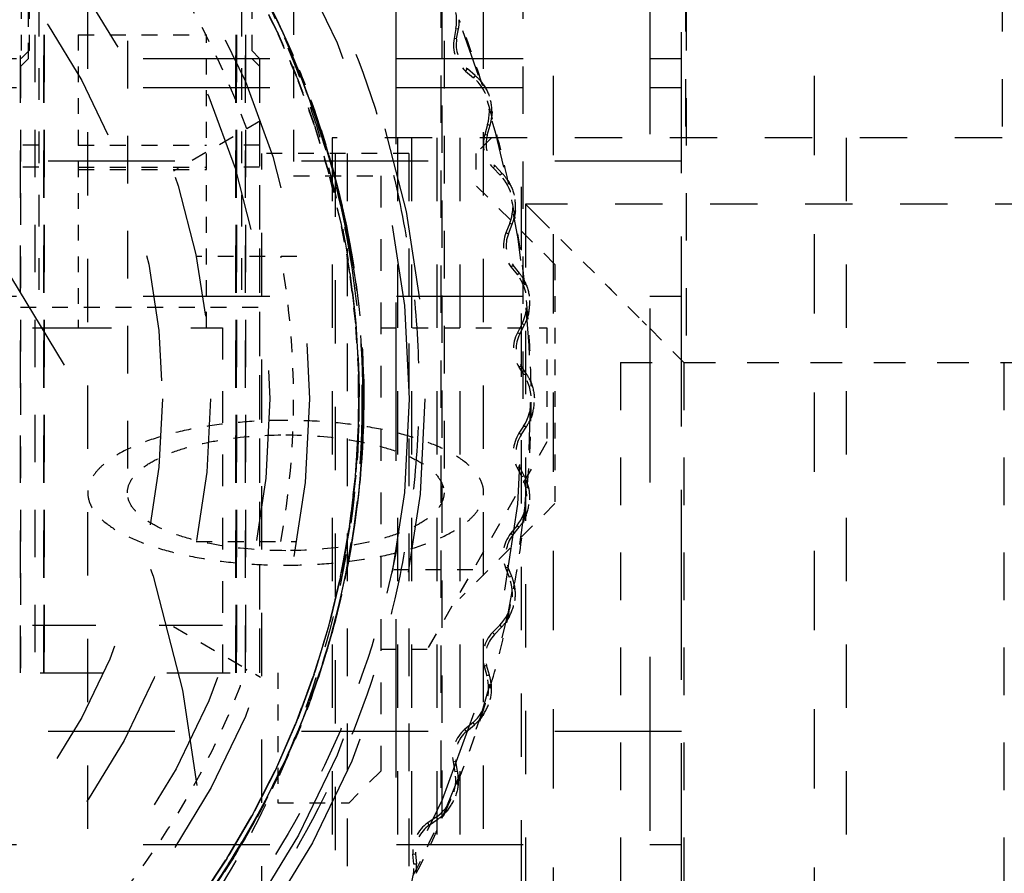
# Model space of a CAD drawing. Header units: millimetres. Extents: x 14186 to 17588, y 1400 to 3805.
# Tile 39 of 256: x 16249.16 to 16255.38, y 2690.53 to 2695.93. Entities that reach past the tile are written whole.
import ezdxf

# ---------------------------------------------------------------- set-up
doc = ezdxf.new("R2010")
doc.units = ezdxf.units.MM
doc.linetypes.add('HIDDEN', pattern=[0.2, 0.1, -0.1])
doc.layers.add('DEFAULT_2', color=8, linetype='HIDDEN')
doc.layers.add('NONE_166', color=7, linetype='Continuous')
doc.layers.add('dim', color=82, linetype='Continuous', lineweight=9)
doc.styles.get("Standard").update_dxf_attribs({"font": 'arial.ttf'})
doc.dimstyles.new('ISO-25', dxfattribs={"dimtxt": 2.5, "dimasz": 2.5, "dimexe": 1.25, "dimexo": 0.625, "dimtad": 1, "dimtxsty": 'Standard', "dimcen": 2.5, "dimadec": 0, "dimazin": 0, "dimtfac": 1, "dimtmove": 0, "dimatfit": 3, "dimfxl": 1, "dimarcsym": 0})

# ---------------------------------------------------------------- blocks, each defined once
blk = doc.blocks.new('*D28')
at = {"layer": 'Defpoints', "color": 0, "transparency": 16777216}
for p in [(17217.9946, 2998.669), (16133.6809, 2441.6908)]:
    blk.add_point(p, dxfattribs=at)
at = {"layer": 'dim', "color": 0, "linetype": 'Continuous', "lineweight": -2, "transparency": 16777216}
for p, q in [((17380.1399, 3081.958), (17239.3428, 3009.635)), ((16133.6809, 2441.6908), (17217.9946, 2998.669)), ((16112.3326, 2430.7248), (16090.9843, 2419.7589))]:
    blk.add_line(p, q, dxfattribs=at)
at = {"layer": 'dim', "color": 0, "transparency": 16777216}
for points in [[(17237.5152, 3013.193), (17241.1705, 3006.0769), (17217.9946, 2998.669)], [(16110.5049, 2434.2829), (16114.1603, 2427.1668), (16133.6809, 2441.6908)]]:
    blk.add_solid(points, dxfattribs=at)
at = {"layer": 'dim', "color": 0, "transparency": 16777216, "insert": (17310.2934, 3070.985), "char_height": 30, "attachment_point": 5, "rotation": 27.18816}
blk.add_mtext('∅1219', dxfattribs=at)

msp = doc.modelspace()

# ---------------------------------------------------------------- linework, layer by layer
for centre, radius in [((16675.8377, 2720.1799), 609.5), ((16675.8377, 2720.1799), 550), ((16400.8377, 2720.1799), 275)]:
    msp.add_circle(centre, radius)
at = {"layer": 'DEFAULT_2', "color": 8, "linetype": 'HIDDEN', "ltscale": 10}
msp.add_line((16251.5358, 2685.139), (16251.5358, 2719.3779), dxfattribs=at)
at = {"layer": 'DEFAULT_2', "color": 8, "linetype": 'HIDDEN', "ltscale": 11}
msp.add_line((16253.1397, 2684.2019), (16253.1397, 2719.3779), dxfattribs=at)
at = {"layer": 'DEFAULT_2', "color": 8, "linetype": 'HIDDEN', "ltscale": 3}
for p, q in [((16253.3627, 2699.7499), (16253.3627, 2695.1799)), ((16255.3627, 2699.7499), (16255.3627, 2695.1799)), ((16252.3377, 2693.5299), (16252.3377, 2698.9299)), ((16253.3677, 2698.4299), (16253.3677, 2693.7599)), ((16249.1627, 2691.7999), (16249.1627, 2697.6299)), ((16249.2527, 2697.6299), (16249.2527, 2691.7999)), ((16249.2535, 2697.6299), (16249.2535, 2691.7999)), ((16249.3097, 2697.6299), (16249.3097, 2691.7999)), ((16249.3097, 2691.7999), (16249.3097, 2697.6299)), ((16249.3127, 2697.6299), (16249.3127, 2691.7999)), ((16249.3128, 2691.7999), (16249.3128, 2697.6299)), ((16250.5234, 2691.7999), (16250.5234, 2697.6299)), ((16250.5235, 2697.6299), (16250.5235, 2691.7999)), ((16250.5265, 2691.7999), (16250.5265, 2697.6299)), ((16250.5265, 2697.6299), (16250.5265, 2691.7999)), ((16250.5827, 2697.6299), (16250.5827, 2691.7999)), ((16250.5835, 2691.7999), (16250.5835, 2697.6299)), ((16251.8177, 2696.1737), (16251.8177, 2690.886)), ((16251.8254, 2690.8842), (16251.8254, 2696.1756)), ((16255.3627, 2695.1799), (16251.1315, 2695.1799)), ((16251.2265, 2695.0799), (16251.2265, 2688.2799)), ((16251.6156, 2695.0799), (16251.6156, 2688.2799)), ((16256.8177, 2694.7599), (16252.3527, 2694.7599)), ((16252.9527, 2693.7599), (16252.9527, 2687.7799)), ((16253.3527, 2693.7599), (16253.3527, 2687.7799)), ((16255.3727, 2693.7599), (16255.3727, 2688.0699))]:
    msp.add_line(p, q, dxfattribs=at)
at = {"layer": 'DEFAULT_2', "color": 8, "linetype": 'HIDDEN', "ltscale": 2}
for p, q in [((16250.8877, 2698.0299), (16250.8877, 2694.9399)), ((16249.2777, 2696.8199), (16249.2777, 2694.1099)), ((16250.5577, 2696.8199), (16250.5577, 2694.1099)), ((16250.6727, 2695.6807), (16250.6727, 2691.7999)), ((16249.1635, 2695.6299), (16249.1635, 2691.7999)), ((16250.6735, 2691.7999), (16250.6735, 2695.6299)), ((16251.4377, 2694.9399), (16251.4377, 2691.1799)), ((16250.4377, 2693.9799), (16250.4377, 2691.7999)), ((16252.9527, 2693.7599), (16255.8177, 2693.7599))]:
    msp.add_line(p, q, dxfattribs=at)
at = {"layer": 'DEFAULT_2', "color": 8, "linetype": 'HIDDEN'}
for p, q in [((16249.1677, 2697.6299), (16249.1677, 2695.6799)), ((16249.2135, 2695.6799), (16249.2135, 2697.6299)), ((16249.2177, 2697.6299), (16249.2177, 2695.7299)), ((16250.6235, 2697.6299), (16250.6235, 2695.6799)), ((16249.5277, 2695.8299), (16249.5277, 2693.9799)), ((16250.3377, 2693.9799), (16250.3377, 2695.8299)), ((16253.3527, 2693.7599), (16252.3527, 2694.7599)), ((16252.5377, 2694.3799), (16252.5377, 2692.8699)), ((16249.1627, 2694.1099), (16250.6735, 2694.1099)), ((16252.4877, 2693.2599), (16251.7314, 2691.9499))]:
    msp.add_line(p, q, dxfattribs=at)
at = {"layer": 'DEFAULT_2', "color": 8, "linetype": 'HIDDEN', "ltscale": 5}
for p, q in [((16252.5277, 2697.5699), (16252.5277, 2688.0699)), ((16254.1777, 2688.0699), (16254.1777, 2697.5699)), ((16241.2377, 2693.9799), (16250.4377, 2693.9799))]:
    msp.add_line(p, q, dxfattribs=at)
at = {"layer": 'DEFAULT_2', "color": 8, "linetype": 'HIDDEN', "ltscale": 4}
for p, q in [((16249.5877, 2689.2145), (16249.5877, 2696.6605)), ((16252.0877, 2689.2145), (16252.0877, 2696.6605)), ((16253.3377, 2687.7568), (16253.3377, 2695.4971)), ((16251.1315, 2695.1799), (16251.1315, 2687.7799)), ((16251.1527, 2688.2799), (16251.1527, 2695.1799)), ((16251.5428, 2695.1799), (16251.5428, 2688.2799)), ((16251.6315, 2695.1799), (16251.6315, 2688.2799)), ((16251.7923, 2695.1799), (16251.7923, 2688.2799)), ((16251.9377, 2695.1799), (16251.9377, 2688.2799)), ((16252.3277, 2688.0699), (16252.3277, 2695.1799)), ((16254.3777, 2695.1799), (16254.3777, 2688.0699)), ((16250.6877, 2687.7799), (16250.6877, 2695.0799)), ((16252.3527, 2694.7599), (16252.3527, 2686.7799)), ((16250.4377, 2692.0999), (16242.8877, 2692.0999)), ((16242.8877, 2691.7999), (16250.7877, 2691.7999))]:
    msp.add_line(p, q, dxfattribs=at)
at = {"layer": 'DEFAULT_2', "color": 8, "linetype": 'HIDDEN', "ltscale": 0.2}
for p, q in [((16250.6379, 2696.1386), (16250.7821, 2695.8532)), ((16250.7834, 2695.8506), (16250.6381, 2696.1383)), ((16250.7821, 2695.8532), (16250.9096, 2695.5595)), ((16250.9103, 2695.5577), (16250.7831, 2695.8511)), ((16251.0202, 2695.2576), (16250.9095, 2695.5598)), ((16251.0203, 2695.2572), (16250.9096, 2695.5595)), ((16251.1125, 2694.9511), (16251.0196, 2695.2593)), ((16251.1126, 2694.9508), (16251.0197, 2695.259)), ((16251.1869, 2694.6397), (16251.1121, 2694.9528)), ((16251.1871, 2694.6388), (16251.1126, 2694.9508)), ((16251.1865, 2694.6415), (16251.2428, 2694.3256)), ((16251.2431, 2694.3235), (16251.1869, 2694.6397)), ((16251.2802, 2694.006), (16251.2427, 2694.3259)), ((16251.2803, 2694.0051), (16251.243, 2694.324)), ((16251.2987, 2693.6858), (16251.2801, 2694.0075)), ((16251.2791, 2693.0442), (16251.2983, 2693.3663)), ((16251.241, 2692.7241), (16251.2791, 2693.0439)), ((16251.2411, 2692.7249), (16251.2792, 2693.0455)), ((16251.1844, 2692.4075), (16251.2411, 2692.7247)), ((16251.1845, 2692.4083), (16251.2413, 2692.7261)), ((16251.1094, 2692.0955), (16251.1848, 2692.4094)), ((16251.0156, 2691.7875), (16251.1096, 2692.0965)), ((16251.4377, 2691.9499), (16251.7314, 2691.9499)), ((16250.904, 2691.4858), (16251.016, 2691.7886)), ((16250.7746, 2691.1907), (16250.9044, 2691.4868)), ((16251.4377, 2691.1799), (16251.2377, 2690.9799)), ((16250.4662, 2690.6278), (16250.6291, 2690.9056)), ((16250.288, 2690.361), (16250.4666, 2690.6284))]:
    msp.add_line(p, q, dxfattribs=at)
at = {"layer": 'DEFAULT_2', "color": 8, "linetype": 'HIDDEN', "ltscale": 0.05}
for p, q in [((16251.9125, 2695.8705), (16251.9007, 2695.8065)), ((16251.9173, 2695.8035), (16251.929, 2695.8675)), ((16249.2177, 2695.7299), (16249.1677, 2695.6799)), ((16250.6727, 2695.6807), (16250.6235, 2695.7299)), ((16249.1635, 2695.6299), (16249.2135, 2695.6799)), ((16250.6235, 2695.6799), (16250.6735, 2695.6299)), ((16251.9739, 2695.6013), (16252.0234, 2695.5591)), ((16252.0344, 2695.572), (16251.9848, 2695.6141)), ((16252.1126, 2695.2638), (16252.0947, 2695.2013)), ((16252.1109, 2695.1966), (16252.1288, 2695.2592)), ((16252.1474, 2694.9899), (16252.1926, 2694.9431)), ((16252.2047, 2694.9548), (16252.1595, 2695.0016)), ((16252.2524, 2694.6404), (16252.2284, 2694.5799)), ((16252.244, 2694.5737), (16252.268, 2694.6342)), ((16252.2601, 2694.3644), (16252.3005, 2694.3134)), ((16252.3137, 2694.3238), (16252.2733, 2694.3749)), ((16252.3303, 2694.0063), (16252.3005, 2693.9485)), ((16252.3155, 2693.9408), (16252.3453, 2693.9986)), ((16252.3603, 2693.6853), (16252.3251, 2693.74)), ((16252.3248, 2693.3041), (16252.3599, 2693.3585)), ((16252.2995, 2693.0954), (16252.3291, 2693.0375)), ((16252.3441, 2693.0452), (16252.3145, 2693.1031)), ((16252.2984, 2692.7304), (16252.258, 2692.6796)), ((16252.2712, 2692.6691), (16252.3116, 2692.7199)), ((16252.2258, 2692.4642), (16252.2496, 2692.4036)), ((16252.2654, 2692.4096), (16252.2415, 2692.4703)), ((16252.1891, 2692.1011), (16252.1438, 2692.0544)), ((16252.1558, 2692.0427), (16252.2012, 2692.0894)), ((16252.0906, 2691.8431), (16252.1084, 2691.7806)), ((16252.1246, 2691.7852), (16252.1068, 2691.8477)), ((16252.0184, 2691.4854), (16251.9688, 2691.4434)), ((16251.9796, 2691.4305), (16252.0293, 2691.4726)), ((16251.9233, 2691.1773), (16251.9117, 2691.2414)), ((16251.8951, 2691.2384), (16251.9067, 2691.1743)), ((16251.7883, 2690.8895), (16251.7347, 2690.8525)), ((16251.7443, 2690.8386), (16251.7979, 2690.8756)), ((16251.6466, 2690.5908), (16251.6414, 2690.6556)), ((16251.6582, 2690.6568), (16251.6634, 2690.5922))]:
    msp.add_line(p, q, dxfattribs=at)
at = {"layer": 'DEFAULT_2', "color": 8, "linetype": 'HIDDEN', "ltscale": 0.01}
for p, q in [((16251.9125, 2695.8705), (16251.929, 2695.8675)), ((16251.9173, 2695.8035), (16251.9007, 2695.8065)), ((16251.9739, 2695.6013), (16251.9848, 2695.6141)), ((16252.0344, 2695.572), (16252.0234, 2695.5591)), ((16252.1126, 2695.2638), (16252.1288, 2695.2592)), ((16252.1109, 2695.1966), (16252.0947, 2695.2013)), ((16252.1474, 2694.9899), (16252.1595, 2695.0016)), ((16252.2047, 2694.9548), (16252.1926, 2694.9431)), ((16252.2524, 2694.6404), (16252.268, 2694.6342)), ((16252.244, 2694.5737), (16252.2284, 2694.5799)), ((16252.2601, 2694.3644), (16252.2733, 2694.3749)), ((16252.3137, 2694.3238), (16252.3005, 2694.3134)), ((16252.3303, 2694.0063), (16252.3453, 2693.9986)), ((16252.3155, 2693.9408), (16252.3005, 2693.9485)), ((16252.311, 2693.7309), (16252.3251, 2693.74)), ((16252.3603, 2693.6853), (16252.3403, 2693.6853)), ((16252.3399, 2693.3585), (16252.3599, 2693.3585)), ((16252.3248, 2693.3041), (16252.3104, 2693.313)), ((16252.2995, 2693.0954), (16252.3145, 2693.1031)), ((16252.3441, 2693.0452), (16252.3291, 2693.0375)), ((16252.2712, 2692.6691), (16252.258, 2692.6796)), ((16252.2984, 2692.7304), (16252.3116, 2692.7199)), ((16252.2258, 2692.4642), (16252.2415, 2692.4703)), ((16252.2654, 2692.4096), (16252.2496, 2692.4036)), ((16252.1558, 2692.0427), (16252.1438, 2692.0544)), ((16252.1891, 2692.1011), (16252.2012, 2692.0894)), ((16252.0906, 2691.8431), (16252.1068, 2691.8477)), ((16252.1246, 2691.7852), (16252.1084, 2691.7806)), ((16251.9796, 2691.4305), (16251.9688, 2691.4434)), ((16252.0184, 2691.4854), (16252.0293, 2691.4726)), ((16251.8951, 2691.2384), (16251.9117, 2691.2414)), ((16251.9233, 2691.1773), (16251.9067, 2691.1743)), ((16251.7883, 2690.8895), (16251.7979, 2690.8756)), ((16251.7443, 2690.8386), (16251.7347, 2690.8525)), ((16251.6414, 2690.6556), (16251.6582, 2690.6568)), ((16251.6634, 2690.5922), (16251.6466, 2690.5908))]:
    msp.add_line(p, q, dxfattribs=at)
at = {"layer": 'DEFAULT_2', "color": 8, "linetype": 'HIDDEN', "ltscale": 0.6}
for p, q in [((16249.5277, 2695.8299), (16250.3377, 2695.8299)), ((16249.5277, 2695.1336), (16250.3377, 2695.1336)), ((16249.5277, 2694.9938), (16250.3377, 2694.9938)), ((16249.5277, 2694.9799), (16250.3377, 2694.9799)), ((16252.5377, 2692.8699), (16251.9377, 2692.2699)), ((16250.7877, 2691.7999), (16250.7877, 2690.9799))]:
    msp.add_line(p, q, dxfattribs=at)
at = {"layer": 'DEFAULT_2', "color": 8, "linetype": 'HIDDEN', "ltscale": 8}
for p, q in [((16232.3377, 2695.4971), (16253.3377, 2695.4971)), ((16253.3377, 2695.0317), (16232.3377, 2695.0317)), ((16253.3377, 2691.4298), (16232.3377, 2691.4298)), ((16232.3377, 2690.7164), (16253.3377, 2690.7164))]:
    msp.add_line(p, q, dxfattribs=at)
at = {"layer": 'DEFAULT_2', "color": 8, "linetype": 'HIDDEN', "ltscale": 0.5}
for p, q in [((16250.6791, 2695.2858), (16250.1282, 2694.9678)), ((16252.5377, 2694.3799), (16252.0377, 2694.8799)), ((16250.9085, 2694.4299), (16250.2723, 2694.4299)), ((16252.4877, 2693.9799), (16252.4877, 2693.2599)), ((16250.2723, 2692.6299), (16250.9085, 2692.6299)), ((16250.1282, 2692.092), (16250.6791, 2691.7739))]:
    msp.add_line(p, q, dxfattribs=at)
at = {"layer": 'DEFAULT_2', "color": 8, "linetype": 'HIDDEN', "ltscale": 0.1}
for p, q in [((16252.1377, 2695.1799), (16252.0377, 2695.0799)), ((16252.0377, 2695.0799), (16252.0377, 2694.8799))]:
    msp.add_line(p, q, dxfattribs=at)
at = {"layer": 'DEFAULT_2', "color": 8, "linetype": 'HIDDEN', "ltscale": 0.08}
for p, q in [((16249.2777, 2695.1336), (16249.1635, 2695.1336)), ((16250.6735, 2695.1336), (16250.5577, 2695.1336)), ((16249.2777, 2694.9938), (16249.1627, 2694.9938)), ((16250.6727, 2694.9938), (16250.5577, 2694.9938))]:
    msp.add_line(p, q, dxfattribs=at)
at = {"layer": 'DEFAULT_2', "color": 8, "linetype": 'HIDDEN', "ltscale": 0.7}
for p, q in [((16251.6156, 2695.0799), (16250.6877, 2695.0799)), ((16251.4377, 2693.9799), (16252.4877, 2693.9799))]:
    msp.add_line(p, q, dxfattribs=at)
at = {"layer": 'DEFAULT_2', "color": 8, "linetype": 'HIDDEN', "ltscale": 0.4}
for p, q in [((16250.8877, 2694.9399), (16251.4377, 2694.9399)), ((16252.0201, 2692.4499), (16251.4377, 2692.4499))]:
    msp.add_line(p, q, dxfattribs=at)
at = {"layer": 'DEFAULT_2', "color": 8, "linetype": 'HIDDEN', "ltscale": 0.04}
for p, q in [((16252.7743, 2694.3383), (16252.7313, 2694.3813)), ((16252.8944, 2694.2182), (16252.856, 2694.2566)), ((16252.311, 2693.7309), (16252.3403, 2693.6853)), ((16252.3399, 2693.3585), (16252.3104, 2693.313))]:
    msp.add_line(p, q, dxfattribs=at)
at = {"layer": 'DEFAULT_2', "color": 8, "linetype": 'HIDDEN', "ltscale": 0.03}
msp.add_line((16253.1164, 2693.9962), (16253.0897, 2694.0229), dxfattribs=at)
at = {"layer": 'DEFAULT_2', "color": 8, "linetype": 'HIDDEN', "ltscale": 0.007}
msp.add_line((16253.3334, 2693.7792), (16253.3263, 2693.7863), dxfattribs=at)
at = {"layer": 'DEFAULT_2', "color": 8, "linetype": 'HIDDEN', "ltscale": 0.001}
msp.add_line((16253.3527, 2693.7599), (16253.3522, 2693.7604), dxfattribs=at)
msp.add_line((16253.3527, 2693.7599), (16253.3522, 2693.7604), dxfattribs=at)
at = {"layer": 'DEFAULT_2', "color": 8, "linetype": 'HIDDEN', "ltscale": 0.3}
msp.add_line((16250.7877, 2690.9799), (16251.2377, 2690.9799), dxfattribs=at)
at = {"layer": 'DEFAULT_2', "color": 8, "linetype": 'HIDDEN', "ltscale": 0.006}
msp.add_line((16251.8177, 2690.886), (16251.8254, 2690.8842), dxfattribs=at)
at = {"layer": 'DEFAULT_2', "color": 8, "linetype": 'HIDDEN', "ltscale": 0.7}
for points in [[(16250.3003, 2696.6812), (16250.4771, 2696.4149), (16250.6379, 2696.1386), (16250.7821, 2695.8532)], [(16251.1128, 2694.9502), (16251.0205, 2695.2567), (16250.9105, 2695.5572), (16250.783, 2695.8514)], [(16251.279, 2693.0433), (16251.2982, 2693.364), (16251.2987, 2693.685), (16251.2803, 2694.0057)], [(16250.9037, 2691.4853), (16251.0154, 2691.7869), (16251.1091, 2692.0948), (16251.1845, 2692.4081)]]:
    msp.add_lwpolyline(points, dxfattribs=at)
at = {"layer": 'DEFAULT_2', "color": 8, "linetype": 'HIDDEN', "ltscale": 0.9}
msp.add_lwpolyline([(16250.6399, 2696.1351), (16250.7836, 2695.8503), (16250.9105, 2695.5576), (16251.0202, 2695.2579), (16251.1123, 2694.9522)], dxfattribs=at)
at = {"layer": 'DEFAULT_2', "color": 8, "linetype": 'HIDDEN', "ltscale": 0.1}
for points in [[(16252.4997, 2694.6129), (16252.4511, 2694.6613), (16252.4021, 2694.7103), (16252.3527, 2694.7599)], [(16252.4997, 2694.6129), (16252.4513, 2694.6615), (16252.4023, 2694.7105), (16252.3527, 2694.7599)]]:
    msp.add_lwpolyline(points, dxfattribs=at)
at = {"layer": 'DEFAULT_2', "color": 8, "linetype": 'HIDDEN', "ltscale": 3}
for points in [[(16251.2426, 2694.3268), (16251.28, 2694.0091), (16251.2987, 2693.6895), (16251.2985, 2693.369), (16251.2795, 2693.0485), (16251.2418, 2692.7294), (16251.1855, 2692.4128), (16251.1106, 2692.0998), (16251.0172, 2691.7917), (16250.9056, 2691.4897), (16250.7766, 2691.1948), (16250.6305, 2690.908), (16250.4679, 2690.6305), (16250.2896, 2690.3632), (16250.096, 2690.1072), (16249.8879, 2689.8634), (16249.6661, 2689.6326), (16249.4315, 2689.4155)], [(16248.6633, 2688.8541), (16248.9309, 2689.0269), (16249.1886, 2689.2153), (16249.4354, 2689.4188), (16249.6703, 2689.6367), (16249.8923, 2689.8683), (16250.1005, 2690.1128), (16250.2941, 2690.3696), (16250.4724, 2690.6376), (16250.6348, 2690.9159), (16250.7807, 2691.2035), (16250.9094, 2691.4992), (16251.0206, 2691.8021), (16251.1136, 2692.1111), (16251.188, 2692.425), (16251.2438, 2692.7428), (16251.2808, 2693.0632), (16251.2989, 2693.385), (16251.2981, 2693.7071), (16251.2968, 2693.7434)]]:
    msp.add_lwpolyline(points, dxfattribs=at)
at = {"layer": 'DEFAULT_2', "color": 8, "linetype": 'HIDDEN', "ltscale": 0.06}
msp.add_lwpolyline([(16253.0615, 2694.0512), (16253.0315, 2694.0811), (16252.9998, 2694.1128)], dxfattribs=at)
at = {"layer": 'DEFAULT_2', "color": 8, "linetype": 'HIDDEN', "ltscale": 0.5}
for points in [[(16251.2791, 2693.0439), (16251.2983, 2693.3646), (16251.2986, 2693.6873)], [(16251.2791, 2693.0439), (16251.2983, 2693.3646), (16251.2987, 2693.6856)], [(16250.9039, 2691.4858), (16251.0156, 2691.7875), (16251.1093, 2692.0953)]]:
    msp.add_lwpolyline(points, dxfattribs=at)
at = {"layer": 'DEFAULT_2', "color": 8, "linetype": 'HIDDEN'}
msp.add_lwpolyline([(16249.8862, 2689.8616), (16250.0942, 2690.1049), (16250.2877, 2690.3605), (16250.4659, 2690.6273), (16250.6284, 2690.9044), (16250.7752, 2691.1921)], dxfattribs=at)
at = {"layer": 'DEFAULT_2', "color": 8, "linetype": 'HIDDEN', "ltscale": 11}
for radius in [5.8792, 5.7793]:
    msp.add_circle((16245.8377, 2693.5299), radius, dxfattribs=at)
at = {"layer": 'DEFAULT_2', "color": 8, "linetype": 'HIDDEN', "ltscale": 10}
msp.add_circle((16245.8377, 2693.5299), 5.15, dxfattribs=at)
at = {"layer": 'DEFAULT_2', "color": 8, "linetype": 'HIDDEN', "ltscale": 9}
for radius in [4.9, 4.525]:
    msp.add_circle((16245.8377, 2693.5299), radius, dxfattribs=at)
at = {"layer": 'DEFAULT_2', "color": 8, "linetype": 'HIDDEN', "ltscale": 8}
msp.add_circle((16245.8377, 2693.5299), 4.221, dxfattribs=at)
at = {"layer": 'DEFAULT_2', "color": 8, "linetype": 'HIDDEN', "ltscale": 14}
msp.add_circle((16242.8377, 2690.1799), 7.5, dxfattribs=at)
at = {"layer": 'DEFAULT_2', "color": 8, "linetype": 'HIDDEN'}
for radius, start, end in [(5.05, 19.73403, 40.26602), (5.05, 349.73403, 10.26597), (5.05, 319.73403, 340.26597), (6.5384, 323.85132, 336.14871)]:
    msp.add_arc((16245.8377, 2693.5299), radius, start, end, dxfattribs=at)
at = {"layer": 'DEFAULT_2', "color": 8, "linetype": 'HIDDEN', "ltscale": 0.2}
for centre, radius, start, end in [((16251.6325, 2695.9218), 0.2847, 349.61713, 55.24213), ((16252.115, 2695.7672), 0.2178, 169.61714, 229.61713), ((16251.839, 2695.3423), 0.2847, 343.99213, 49.61712), ((16245.8388, 2693.5302), 6.5489, 15.82733, 17.7816), ((16252.3041, 2695.1412), 0.2178, 163.99214, 223.99213), ((16251.9878, 2694.7454), 0.2847, 338.36713, 43.99213), ((16245.8376, 2693.5299), 6.5501, 10.20243, 12.15682), ((16252.4309, 2694.4996), 0.2178, 158.36712, 218.36713), ((16252.0773, 2694.1367), 0.2847, 332.74213, 38.36712), ((16245.8376, 2693.5299), 6.5501, 4.57743, 6.53182), ((16252.4942, 2693.8487), 0.2178, 152.74212, 212.74213), ((16245.8376, 2693.5299), 6.5501, 358.95243, 0.90683), ((16252.4934, 2693.1947), 0.2178, 147.11712, 207.11713), ((16252.0758, 2692.9078), 0.2847, 321.44952, 27.11713), ((16245.8376, 2693.5299), 6.5501, 353.32743, 355.28182), ((16252.4285, 2692.544), 0.2178, 141.49213, 201.49213), ((16251.9848, 2692.2993), 0.2847, 315.86713, 21.49212), ((16245.8376, 2693.5299), 6.5501, 347.70243, 349.65682), ((16252.3001, 2691.9027), 0.2178, 135.86712, 195.86713), ((16251.8345, 2691.7027), 0.2847, 310.24213, 15.86712), ((16245.8376, 2693.5299), 6.5501, 342.07743, 344.03182), ((16252.1095, 2691.2771), 0.2178, 130.24212, 190.24213), ((16251.6266, 2691.1237), 0.2847, 304.61713, 10.24213), ((16245.8376, 2693.5299), 6.5501, 336.45243, 338.40682), ((16251.8585, 2690.6732), 0.2178, 124.61713, 184.6171), ((16251.3629, 2690.5679), 0.2847, 298.99213, 4.61713)]:
    msp.add_arc(centre, radius, start, end, dxfattribs=at)
at = {"layer": 'DEFAULT_2', "color": 8, "linetype": 'HIDDEN', "ltscale": 3}
msp.add_arc((16245.8377, 2693.5299), 6.5461, 336.16174, 23.83817, dxfattribs=at)
at = {"layer": 'DEFAULT_2', "color": 8, "linetype": 'HIDDEN', "ltscale": 0.04}
for centre, radius, start, end in [((16251.6325, 2695.9218), 0.3015, 349.61713, 0.68272), ((16251.839, 2695.3423), 0.3015, 38.55152, 49.61712), ((16251.839, 2695.3423), 0.3015, 343.99213, 355.05772), ((16251.9878, 2694.7454), 0.3015, 32.92654, 43.99213), ((16251.9878, 2694.7454), 0.3015, 338.36713, 349.43272), ((16252.0773, 2694.1367), 0.3015, 27.30154, 38.36712), ((16252.0773, 2694.1367), 0.3015, 332.74213, 343.80772), ((16252.1061, 2693.5219), 0.3022, 21.68967, 32.72924), ((16252.0758, 2692.9078), 0.3015, 16.05154, 27.11713), ((16252.0758, 2692.9078), 0.3015, 321.44864, 332.55772), ((16251.9848, 2692.2993), 0.3015, 10.42654, 21.46089), ((16251.9848, 2692.2993), 0.3015, 315.86713, 326.93272), ((16251.8345, 2691.7027), 0.3015, 4.80154, 15.86713), ((16251.8345, 2691.7027), 0.3015, 310.24213, 321.30773), ((16251.6266, 2691.1237), 0.3015, 359.17654, 10.24213), ((16251.6266, 2691.1237), 0.3015, 304.61712, 315.68272), ((16251.3629, 2690.5679), 0.3015, 353.55154, 4.61713)]:
    msp.add_arc(centre, radius, start, end, dxfattribs=at)
at = {"layer": 'DEFAULT_2', "color": 8, "linetype": 'HIDDEN', "ltscale": 0.3}
for start, end in [(17.78183, 21.45242), (12.15683, 15.82742), (6.53183, 10.20242), (0.90684, 4.57742), (355.28183, 358.95242), (349.65683, 353.32742), (344.03183, 347.70242), (338.40683, 342.07742), (332.78183, 336.45242)]:
    msp.add_arc((16245.8377, 2693.5299), 6.55, start, end, dxfattribs=at)
at = {"layer": 'DEFAULT_2', "color": 8, "linetype": 'HIDDEN', "ltscale": 0.1}
for centre, start, end in [((16252.115, 2695.7672), 169.61713, 229.61713), ((16252.3041, 2695.1412), 163.99214, 223.99213), ((16252.4309, 2694.4996), 158.36712, 218.36713), ((16252.4942, 2693.8487), 152.74212, 212.74213), ((16252.4934, 2693.1947), 147.02326, 207.11713), ((16252.4285, 2692.544), 141.49213, 201.49213), ((16252.3001, 2691.9027), 135.86712, 195.86713), ((16252.1095, 2691.2771), 130.24212, 190.24213), ((16251.8585, 2690.6732), 124.61713, 184.69789)]:
    msp.add_arc(centre, 0.201, start, end, dxfattribs=at)
at = {"layer": 'DEFAULT_2', "color": 8, "linetype": 'HIDDEN', "ltscale": 8}
msp.add_arc((16245.8377, 2693.5299), 6.5, 180, 360, dxfattribs=at)
at = {"layer": 'DEFAULT_2', "color": 8, "linetype": 'HIDDEN', "ltscale": 0.7}
msp.add_arc((16245.5372, 2693.6282), 5.8089, 334.82265, 344.08534, dxfattribs=at)
at = {"layer": 'DEFAULT_2', "color": 8, "linetype": 'HIDDEN', "ltscale": 0.2}
msp.add_ellipse((16252.0867, 2693.5222), major_axis=(0.3015, -0.0004), ratio=0.999991, start_param=-0.572682, end_param=0.572682, dxfattribs=at)
at = {"layer": 'DEFAULT_2', "color": 8, "linetype": 'HIDDEN', "ltscale": 0.04}
msp.add_ellipse((16252.1067, 2693.5222), major_axis=(0.3015, -0.0004), ratio=0.999991, start_param=-0.572682, end_param=-0.379557, dxfattribs=at)
at = {"layer": 'DEFAULT_2', "color": 8, "linetype": 'HIDDEN', "ltscale": 5}
for points, knots in [([(16243.219, 2698.3587), (16243.4532, 2698.4841), (16243.9404, 2698.7009), (16244.7075, 2698.9258), (16245.5003, 2699.0327), (16246.2998, 2699.0223), (16247.0898, 2698.8986), (16247.8536, 2698.661), (16248.5741, 2698.3141), (16249.2382, 2697.8686), (16249.8303, 2697.3311), (16250.3397, 2696.7144), (16250.7489, 2696.0269), (16251.0532, 2695.2874), (16251.2519, 2694.5128), (16251.3688, 2693.4556), (16251.2828, 2692.6502), (16251.152, 2692.1367)], [0, 0, 0, 0, 0.062518, 0.12504, 0.187543, 0.250069, 0.312589, 0.375104, 0.43763, 0.500149, 0.562671, 0.625197, 0.687716, 0.750247, 0.812774, 0.875284, 1, 1, 1, 1]), ([(16251.1514, 2692.1341), (16251.2807, 2692.6481), (16251.3657, 2693.4533), (16251.2503, 2694.5108), (16251.0535, 2695.286), (16250.75, 2696.026), (16250.3406, 2696.7135), (16249.8307, 2697.3301), (16249.0434, 2698.0458), (16248.1064, 2698.5808), (16247.0903, 2698.8979), (16246.0394, 2699.0633), (16245.0957, 2699.01), (16244.3242, 2698.8136), (16243.8192, 2698.647), (16243.4535, 2698.4842), (16243.2192, 2698.3589)], [0, 0, 0, 0, 0.124795, 0.187349, 0.249918, 0.312486, 0.375045, 0.437607, 0.500167, 0.624954, 0.687514, 0.750066, 0.874839, 0.906132, 0.937444, 1, 1, 1, 1]), ([(16243.2197, 2698.3591), (16243.4541, 2698.4842), (16243.9413, 2698.7007), (16244.5807, 2698.8883), (16245.1046, 2698.9801), (16245.634, 2699.0311), (16246.3006, 2699.0219), (16247.0904, 2698.898), (16247.8543, 2698.6609), (16248.5746, 2698.3137), (16249.2385, 2697.8681), (16249.8309, 2697.331), (16250.3399, 2696.714), (16250.749, 2696.0265), (16251.0531, 2695.2871), (16251.2518, 2694.5125), (16251.3688, 2693.4555), (16251.2828, 2692.6502), (16251.152, 2692.1367)], [0, 0, 0, 0, 0.062517, 0.125045, 0.15631, 0.187589, 0.250116, 0.312634, 0.375146, 0.437667, 0.500183, 0.562701, 0.625223, 0.687737, 0.750264, 0.812786, 0.875294, 1, 1, 1, 1]), ([(16251.1513, 2692.1341), (16251.2807, 2692.648), (16251.3655, 2693.4533), (16251.2501, 2694.5107), (16251.0535, 2695.286), (16250.7501, 2696.0259), (16250.3407, 2696.7134), (16249.8307, 2697.3298), (16249.0438, 2698.0459), (16248.1066, 2698.5807), (16247.0906, 2698.8977), (16246.0397, 2699.0634), (16244.9618, 2699.0018), (16243.9414, 2698.7012), (16243.4541, 2698.4845), (16243.2198, 2698.3592)], [0, 0, 0, 0, 0.124801, 0.187359, 0.249932, 0.312504, 0.375066, 0.437631, 0.500196, 0.62499, 0.687549, 0.750106, 0.87488, 0.937442, 1, 1, 1, 1]), ([(16251.1514, 2692.1342), (16251.2806, 2692.6481), (16251.3656, 2693.4533), (16251.2504, 2694.5107), (16251.0535, 2695.286), (16250.7502, 2696.0259), (16250.3409, 2696.7134), (16249.8309, 2697.3299), (16249.0435, 2698.0454), (16248.1072, 2698.5819), (16247.091, 2698.8979), (16246.3009, 2699.0221), (16245.6343, 2699.0309), (16245.1048, 2698.9802), (16244.5807, 2698.8889), (16243.9411, 2698.7016), (16243.454, 2698.4846), (16243.2198, 2698.3592)], [0, 0, 0, 0, 0.12475, 0.187282, 0.249829, 0.312378, 0.374912, 0.437454, 0.499991, 0.62474, 0.687273, 0.749809, 0.812356, 0.843645, 0.87492, 0.937464, 1, 1, 1, 1])]:
    msp.add_open_spline(points, degree=3, knots=knots, dxfattribs=at)
at = {"layer": 'DEFAULT_2', "color": 8, "linetype": 'HIDDEN', "ltscale": 7}
for points, knots in [([(16243.2202, 2698.3594), (16243.5361, 2698.5305), (16244.2035, 2698.8107), (16245.265, 2699.0291), (16246.3484, 2699.0342), (16247.4117, 2698.83), (16248.4145, 2698.4205), (16249.6175, 2697.6291), (16250.7939, 2696.2164), (16251.3356, 2694.4596), (16251.342, 2693.0197), (16251.1379, 2691.9559), (16250.7286, 2690.9535), (16250.133, 2690.0485), (16249.3706, 2689.2782), (16248.7716, 2688.8719), (16248.4557, 2688.7006)], [0, 0, 0, 0, 0.062645, 0.12524, 0.187781, 0.250296, 0.312812, 0.375358, 0.499999, 0.624641, 0.687186, 0.749701, 0.812216, 0.87476, 0.937356, 1, 1, 1, 1]), ([(16243.2202, 2698.3593), (16243.5362, 2698.5305), (16244.2036, 2698.8107), (16245.2652, 2699.029), (16246.3486, 2699.0341), (16247.412, 2698.8299), (16248.4148, 2698.4202), (16249.6178, 2697.6288), (16250.7941, 2696.2159), (16251.3356, 2694.459), (16251.3419, 2693.019), (16251.1376, 2691.9552), (16250.7281, 2690.9528), (16250.1323, 2690.0478), (16249.3698, 2689.2776), (16248.7707, 2688.8714), (16248.4548, 2688.7002)], [0, 0, 0, 0, 0.062645, 0.12524, 0.187781, 0.250297, 0.312812, 0.375359, 0.499999, 0.624641, 0.687187, 0.749701, 0.812217, 0.87476, 0.937356, 1, 1, 1, 1]), ([(16243.2202, 2698.3594), (16243.5371, 2698.5282), (16244.204, 2698.8083), (16245.2659, 2699.0239), (16246.3493, 2699.0322), (16247.4139, 2698.83), (16248.4158, 2698.4172), (16249.3185, 2697.8188), (16250.0899, 2697.0586), (16250.7002, 2696.1631), (16251.1168, 2695.1629), (16251.3326, 2694.1016), (16251.3403, 2693.0185), (16251.1377, 2691.9541), (16250.7257, 2690.9519), (16250.1273, 2690.0491), (16249.3674, 2689.2775), (16248.7693, 2688.8711), (16248.454, 2688.6998)], [0, 0, 0, 0, 0.062542, 0.125072, 0.187581, 0.250077, 0.312568, 0.375058, 0.437557, 0.50005, 0.562539, 0.625031, 0.687528, 0.750019, 0.812511, 0.875009, 0.937504, 1, 1, 1, 1]), ([(16243.2208, 2698.3594), (16243.5367, 2698.5306), (16244.2041, 2698.8108), (16245.2656, 2699.0289), (16246.349, 2699.0339), (16247.4123, 2698.8294), (16248.4149, 2698.4201), (16249.3196, 2697.8243), (16250.0901, 2697.0617), (16250.6986, 2696.1639), (16251.1183, 2695.1638), (16251.3368, 2694.102), (16251.3417, 2693.0186), (16251.1373, 2691.9552), (16250.7278, 2690.9528), (16250.1322, 2690.0479), (16249.3697, 2689.2778), (16248.7706, 2688.8716), (16248.4547, 2688.7004)], [0, 0, 0, 0, 0.062569, 0.125091, 0.18756, 0.25, 0.312441, 0.374911, 0.437441, 0.499997, 0.562563, 0.625089, 0.687559, 0.749998, 0.812441, 0.874909, 0.937431, 1, 1, 1, 1]), ([(16243.2208, 2698.3594), (16243.5367, 2698.5306), (16244.2041, 2698.8108), (16245.2656, 2699.0289), (16246.349, 2699.0339), (16247.4123, 2698.8294), (16248.4148, 2698.4201), (16249.3196, 2697.8243), (16250.0901, 2697.0617), (16250.6986, 2696.1639), (16251.1183, 2695.1638), (16251.3368, 2694.102), (16251.3417, 2693.0186), (16251.1373, 2691.9552), (16250.7278, 2690.9528), (16250.1322, 2690.0479), (16249.3697, 2689.2778), (16248.7706, 2688.8716), (16248.4547, 2688.7004)], [0, 0, 0, 0, 0.062569, 0.12509, 0.18756, 0.25, 0.312441, 0.374911, 0.437441, 0.499997, 0.562562, 0.625089, 0.687559, 0.749998, 0.812441, 0.874909, 0.937431, 1, 1, 1, 1]), ([(16248.454, 2688.6998), (16248.7694, 2688.8711), (16249.3675, 2689.2776), (16250.1275, 2690.0491), (16250.7258, 2690.9521), (16251.1378, 2691.9544), (16251.3404, 2693.019), (16251.3326, 2694.1022), (16251.1168, 2695.1637), (16250.6996, 2696.1638), (16250.0894, 2697.0594), (16249.3178, 2697.8196), (16248.4148, 2698.4179), (16247.4129, 2698.8302), (16246.525, 2698.9989), (16245.8067, 2699.0277), (16245.2678, 2698.9981), (16244.7343, 2698.9164), (16244.0381, 2698.7381), (16243.5369, 2698.5294), (16243.2208, 2698.3597)], [0, 0, 0, 0, 0.062494, 0.124987, 0.18748, 0.249972, 0.312464, 0.374962, 0.437455, 0.499944, 0.562436, 0.624934, 0.687424, 0.74991, 0.812398, 0.843681, 0.87496, 0.906232, 0.93751, 1, 1, 1, 1])]:
    msp.add_open_spline(points, degree=3, knots=knots, dxfattribs=at)
at = {"layer": 'DEFAULT_2', "color": 8, "linetype": 'HIDDEN', "ltscale": 4}
for points, knots in [([(16250.5077, 2697.1016), (16250.7581, 2696.7673), (16251.1886, 2696.0428), (16251.5212, 2695.0439), (16251.6557, 2694.2174), (16251.6893, 2693.5897), (16251.6554, 2692.9619), (16251.5211, 2692.1355), (16251.1869, 2691.1367), (16250.6463, 2690.2329), (16250.106, 2689.5931), (16249.5, 2689.0157), (16248.9769, 2688.6586), (16248.6084, 2688.4621)], [0, 0, 0, 0, 0.124939, 0.249867, 0.312424, 0.37498, 0.437538, 0.500095, 0.625025, 0.749959, 0.812513, 0.875066, 1, 1, 1, 1]), ([(16250.6859, 2696.1126), (16250.8534, 2695.7971), (16251.1267, 2695.1313), (16251.3351, 2694.0738), (16251.3384, 2692.9958), (16251.1662, 2692.1131), (16250.9264, 2691.4387), (16250.6204, 2690.7917), (16250.1224, 2690.0431), (16249.3654, 2689.2761), (16248.7701, 2688.8716), (16248.4563, 2688.701)], [0, 0, 0, 0, 0.124985, 0.249968, 0.374947, 0.499925, 0.562487, 0.625054, 0.750047, 0.875021, 1, 1, 1, 1])]:
    msp.add_open_spline(points, degree=3, knots=knots, dxfattribs=at)
at = {"layer": 'DEFAULT_2', "color": 8, "linetype": 'HIDDEN'}
for points, knots in [([(16250.6654, 2696.1503), (16250.8247, 2695.8566), (16251.0896, 2695.239), (16251.239, 2694.5838), (16251.283, 2694.2529)], [0, 0, 0, 0, 0.500127, 1, 1, 1, 1]), ([(16250.6664, 2696.1485), (16250.8254, 2695.8551), (16251.0899, 2695.2381), (16251.2391, 2694.5835), (16251.2831, 2694.2529)], [0, 0, 0, 0, 0.500127, 1, 1, 1, 1]), ([(16250.8377, 2693.3946), (16250.7564, 2693.3946), (16250.5963, 2693.3889), (16250.3641, 2693.3636), (16250.1498, 2693.3225), (16249.9612, 2693.2674), (16249.8054, 2693.2002), (16249.7012, 2693.1325), (16249.6417, 2693.0729), (16249.6109, 2693.029), (16249.5921, 2692.9837), (16249.5877, 2692.9526), (16249.5877, 2692.9375)], [0, 0, 0, 0, 0.172688, 0.33969, 0.495517, 0.635483, 0.755925, 0.854977, 0.896796, 0.934123, 0.968008, 1, 1, 1, 1]), ([(16252.0877, 2692.9375), (16252.0877, 2692.9526), (16252.0834, 2692.9837), (16252.0645, 2693.029), (16252.0337, 2693.0729), (16251.9743, 2693.1325), (16251.8701, 2693.2002), (16251.7142, 2693.2674), (16251.5257, 2693.3225), (16251.3113, 2693.3636), (16251.0791, 2693.3889), (16250.9191, 2693.3946), (16250.8377, 2693.3946)], [0, 0, 0, 0, 0.031992, 0.065877, 0.103204, 0.145021, 0.244073, 0.364513, 0.50448, 0.660308, 0.827313, 1, 1, 1, 1]), ([(16249.5877, 2692.9375), (16249.5877, 2692.9224), (16249.5921, 2692.8913), (16249.6109, 2692.846), (16249.6417, 2692.8021), (16249.7012, 2692.7425), (16249.8054, 2692.6748), (16249.9612, 2692.6076), (16250.1498, 2692.5525), (16250.3641, 2692.5114), (16250.5963, 2692.4861), (16250.7564, 2692.4804), (16250.8377, 2692.4804)], [0, 0, 0, 0, 0.031992, 0.065877, 0.103204, 0.145021, 0.244073, 0.364513, 0.50448, 0.660308, 0.827313, 1, 1, 1, 1]), ([(16250.8377, 2692.4804), (16250.9191, 2692.4804), (16251.0791, 2692.4861), (16251.3113, 2692.5114), (16251.5257, 2692.5525), (16251.7142, 2692.6076), (16251.8701, 2692.6748), (16251.9743, 2692.7425), (16252.0338, 2692.8021), (16252.0645, 2692.846), (16252.0834, 2692.8913), (16252.0877, 2692.9224), (16252.0877, 2692.9375)], [0, 0, 0, 0, 0.172688, 0.33969, 0.495517, 0.635483, 0.755925, 0.854977, 0.896796, 0.934123, 0.968008, 1, 1, 1, 1]), ([(16251.152, 2692.1367), (16251.1213, 2692.02), (16250.9831, 2691.5578), (16250.7841, 2691.1138), (16250.6047, 2690.7998)], [0, 0, 0, 0, 0.250262, 1, 1, 1, 1]), ([(16251.152, 2692.1367), (16251.1213, 2692.02), (16250.9831, 2691.5578), (16250.7841, 2691.1138), (16250.6047, 2690.7999)], [0, 0, 0, 0, 0.250262, 1, 1, 1, 1]), ([(16251.152, 2692.1367), (16251.1213, 2692.02), (16250.9831, 2691.5578), (16250.7841, 2691.1138), (16250.6047, 2690.7998)], [0, 0, 0, 0, 0.250262, 1, 1, 1, 1]), ([(16251.1513, 2692.1339), (16251.1209, 2692.0178), (16250.9841, 2691.558), (16250.7862, 2691.1164), (16250.6075, 2690.8044)], [0, 0, 0, 0, 0.250261, 1, 1, 1, 1]), ([(16251.1513, 2692.1339), (16251.1209, 2692.0178), (16250.9841, 2691.558), (16250.7862, 2691.1164), (16250.6075, 2690.8044)], [0, 0, 0, 0, 0.250261, 1, 1, 1, 1]), ([(16251.1513, 2692.1339), (16251.1209, 2692.0178), (16250.9841, 2691.558), (16250.7863, 2691.1165), (16250.6076, 2690.8045)], [0, 0, 0, 0, 0.250261, 1, 1, 1, 1]), ([(16251.1513, 2692.1339), (16251.1209, 2692.0178), (16250.9841, 2691.558), (16250.7862, 2691.1164), (16250.6076, 2690.8044)], [0, 0, 0, 0, 0.250261, 1, 1, 1, 1]), ([(16250.7943, 2691.157), (16250.7455, 2691.0565), (16250.5388, 2690.6605), (16250.2851, 2690.2891), (16250.0721, 2690.0307)], [0, 0, 0, 0, 0.250222, 1, 1, 1, 1]), ([(16250.795, 2691.1585), (16250.747, 2691.0577), (16250.5426, 2690.661), (16250.2884, 2690.29), (16250.0741, 2690.0332)], [0, 0, 0, 0, 0.250228, 1, 1, 1, 1]), ([(16249.7368, 2689.6608), (16249.8217, 2689.7463), (16249.9466, 2689.8772), (16250.103, 2690.0607), (16250.2141, 2690.2033), (16250.3202, 2690.3497), (16250.457, 2690.5481), (16250.5533, 2690.7016), (16250.6096, 2690.8081)], [0, 0, 0, 0, 0.250055, 0.375019, 0.499949, 0.624969, 0.750106, 1, 1, 1, 1]), ([(16250.6047, 2690.7999), (16250.5458, 2690.6957), (16250.421, 2690.4913), (16250.1426, 2690.1018), (16249.9054, 2689.8308), (16249.737, 2689.6609)], [0, 0, 0, 0, 0.250043, 0.500106, 1, 1, 1, 1])]:
    msp.add_open_spline(points, degree=3, knots=knots, dxfattribs=at)
at = {"layer": 'DEFAULT_2', "color": 8, "linetype": 'HIDDEN', "ltscale": 2}
for points, knots in [([(16250.6859, 2696.1126), (16250.8666, 2695.7444), (16251.1598, 2694.9718), (16251.2809, 2694.1531), (16251.2968, 2693.7433)], [0, 0, 0, 0, 0.500049, 1, 1, 1, 1]), ([(16251.2831, 2694.2529), (16251.3314, 2693.8836), (16251.3532, 2693.1334), (16251.2246, 2692.3938), (16251.1235, 2692.0354)], [0, 0, 0, 0, 0.500016, 1, 1, 1, 1]), ([(16251.2832, 2694.2529), (16251.3314, 2693.8843), (16251.3532, 2693.1355), (16251.2253, 2692.3972), (16251.1246, 2692.0394)], [0, 0, 0, 0, 0.500019, 1, 1, 1, 1]), ([(16251.2968, 2693.7433), (16251.3127, 2693.3337), (16251.2568, 2692.5082), (16251.0242, 2691.7153), (16250.8728, 2691.3343)], [0, 0, 0, 0, 0.499971, 1, 1, 1, 1]), ([(16248.4547, 2688.7002), (16248.7211, 2688.8452), (16249.2305, 2689.1802), (16249.9019, 2689.7999), (16250.4624, 2690.5216), (16250.7518, 2691.0582), (16250.8735, 2691.336)], [0, 0, 0, 0, 0.250005, 0.500006, 0.750004, 1, 1, 1, 1]), ([(16250.8728, 2691.3343), (16250.7597, 2691.0502), (16250.4852, 2690.4998), (16249.9426, 2689.7549), (16249.2869, 2689.1075), (16248.7844, 2688.7528), (16248.5205, 2688.5983)], [0, 0, 0, 0, 0.249999, 0.500001, 0.750001, 1, 1, 1, 1])]:
    msp.add_open_spline(points, degree=3, knots=knots, dxfattribs=at)
at = {"layer": 'DEFAULT_2', "color": 8, "linetype": 'HIDDEN', "ltscale": 0.2}
for points, knots in [([(16252.1394, 2695.3163), (16252.1424, 2695.3541), (16252.1348, 2695.4316), (16252.0983, 2695.5004), (16252.0748, 2695.5302)], [0, 0, 0, 0, 0.500002, 1, 1, 1, 1]), ([(16252.0748, 2695.5302), (16252.0984, 2695.5006), (16252.1347, 2695.4316), (16252.1427, 2695.3541), (16252.1394, 2695.3163)], [0, 0, 0, 0, 0.5, 1, 1, 1, 1]), ([(16252.2842, 2694.6901), (16252.2909, 2694.7274), (16252.2909, 2694.8053), (16252.2612, 2694.8773), (16252.2408, 2694.9092)], [0, 0, 0, 0, 0.499997, 1, 1, 1, 1]), ([(16252.2408, 2694.9092), (16252.2614, 2694.8774), (16252.2908, 2694.8052), (16252.2911, 2694.7273), (16252.2842, 2694.6901)], [0, 0, 0, 0, 0.5, 1, 1, 1, 1]), ([(16252.3668, 2694.0526), (16252.3772, 2694.0891), (16252.3849, 2694.1666), (16252.3624, 2694.2412), (16252.3452, 2694.275)], [0, 0, 0, 0, 0.499997, 1, 1, 1, 1]), ([(16252.3452, 2694.275), (16252.3626, 2694.2413), (16252.3847, 2694.1666), (16252.3774, 2694.089), (16252.3668, 2694.0526)], [0, 0, 0, 0, 0.5, 1, 1, 1, 1]), ([(16252.3869, 2693.6336), (16252.4009, 2693.5983), (16252.4156, 2693.5218), (16252.4007, 2693.4453), (16252.3866, 2693.4101)], [0, 0, 0, 0, 0.499998, 1, 1, 1, 1]), ([(16252.3866, 2693.4101), (16252.4005, 2693.4454), (16252.4157, 2693.5218), (16252.4007, 2693.5982), (16252.3869, 2693.6336)], [0, 0, 0, 0, 0.499997, 1, 1, 1, 1]), ([(16252.3434, 2692.7688), (16252.3606, 2692.8026), (16252.3833, 2692.8771), (16252.3758, 2692.9546), (16252.3655, 2692.9911)], [0, 0, 0, 0, 0.499997, 1, 1, 1, 1]), ([(16252.3655, 2692.9911), (16252.376, 2692.9547), (16252.3832, 2692.8771), (16252.3608, 2692.8025), (16252.3434, 2692.7688)], [0, 0, 0, 0, 0.5, 1, 1, 1, 1]), ([(16252.2374, 2692.1348), (16252.2579, 2692.1667), (16252.2878, 2692.2387), (16252.2879, 2692.3165), (16252.2813, 2692.3539)], [0, 0, 0, 0, 0.499997, 1, 1, 1, 1]), ([(16252.2813, 2692.3539), (16252.2881, 2692.3166), (16252.2877, 2692.2387), (16252.2581, 2692.1666), (16252.2374, 2692.1348)], [0, 0, 0, 0, 0.5, 1, 1, 1, 1]), ([(16252.0699, 2691.5142), (16252.0934, 2691.544), (16252.1301, 2691.6127), (16252.1379, 2691.6902), (16252.135, 2691.728)], [0, 0, 0, 0, 0.499997, 1, 1, 1, 1]), ([(16252.135, 2691.728), (16252.1382, 2691.6902), (16252.13, 2691.6127), (16252.0936, 2691.5438), (16252.0699, 2691.5143)], [0, 0, 0, 0, 0.5, 1, 1, 1, 1]), ([(16251.8423, 2690.9131), (16251.8686, 2690.9404), (16251.9119, 2691.0051), (16251.9272, 2691.0815), (16251.928, 2691.1194)], [0, 0, 0, 0, 0.499997, 1, 1, 1, 1]), ([(16251.928, 2691.1194), (16251.9275, 2691.0815), (16251.9118, 2691.0052), (16251.8688, 2690.9402), (16251.8423, 2690.9131)], [0, 0, 0, 0, 0.5, 1, 1, 1, 1])]:
    msp.add_open_spline(points, degree=3, knots=knots, dxfattribs=at)
at = {"layer": 'DEFAULT_2', "color": 8, "linetype": 'HIDDEN', "ltscale": 3}
msp.add_open_spline([(16251.541, 2692.5957), (16251.458, 2692.1724), (16251.1947, 2691.3418), (16250.5333, 2690.2171), (16249.6334, 2689.2721), (16248.9055, 2688.7927), (16248.5201, 2688.599)], degree=3, knots=[0, 0, 0, 0, 0.250015, 0.50001, 0.750003, 1, 1, 1, 1], dxfattribs=at)
at = {"layer": 'DEFAULT_2', "color": 8, "linetype": 'HIDDEN', "ltscale": 0.7}
msp.add_open_spline([(16251.1246, 2692.0394), (16251.1039, 2691.9637), (16251.0588, 2691.8133), (16250.9826, 2691.5904), (16250.8961, 2691.3713), (16250.83, 2691.2288), (16250.795, 2691.1585)], degree=3, knots=[0, 0, 0, 0, 0.249973, 0.499973, 0.749955, 1, 1, 1, 1], dxfattribs=at)
at = {"layer": 'NONE_166', "color": 8, "linetype": 'HIDDEN', "ltscale": 8}
for p, q in [((16253.3377, 2690.246), (16253.3377, 2711.6946)), ((16232.3377, 2695.6799), (16253.3377, 2695.6799)), ((16232.3377, 2694.1799), (16253.3377, 2694.1799))]:
    msp.add_line(p, q, dxfattribs=at)
at = {"layer": 'NONE_166', "color": 8, "linetype": 'HIDDEN', "ltscale": 3}
for p, q in [((16249.8377, 2697.5913), (16249.8377, 2692.9375)), ((16251.8377, 2697.5913), (16251.8377, 2692.9375))]:
    msp.add_line(p, q, dxfattribs=at)
at = {"layer": 'NONE_166', "color": 8, "linetype": 'HIDDEN', "ltscale": 0.8}
for points, knots in [([(16249.8377, 2692.9375), (16249.8377, 2692.9621), (16249.8542, 2693.0167), (16249.917, 2693.0858), (16250.0117, 2693.1476), (16250.1365, 2693.2014), (16250.2873, 2693.2455), (16250.5227, 2693.2905), (16250.7098, 2693.3031), (16250.8377, 2693.3031)], [0, 0, 0, 0, 0.065421, 0.144345, 0.243499, 0.364068, 0.504173, 0.660149, 1, 1, 1, 1]), ([(16250.8377, 2693.3031), (16250.9656, 2693.3031), (16251.1528, 2693.2905), (16251.3881, 2693.2455), (16251.5389, 2693.2014), (16251.6637, 2693.1476), (16251.7585, 2693.0859), (16251.8212, 2693.0168), (16251.8377, 2692.9621), (16251.8377, 2692.9375)], [0, 0, 0, 0, 0.339845, 0.495813, 0.635916, 0.756485, 0.855643, 0.934576, 1, 1, 1, 1]), ([(16250.8377, 2692.5718), (16250.7098, 2692.5718), (16250.5227, 2692.5844), (16250.2874, 2692.6295), (16250.1366, 2692.6736), (16250.0117, 2692.7273), (16249.917, 2692.7891), (16249.8542, 2692.8582), (16249.8377, 2692.9129), (16249.8377, 2692.9375)], [0, 0, 0, 0, 0.339845, 0.495813, 0.635916, 0.756485, 0.855643, 0.934576, 1, 1, 1, 1]), ([(16251.8377, 2692.9375), (16251.8377, 2692.9129), (16251.8212, 2692.8583), (16251.7585, 2692.7891), (16251.6637, 2692.7274), (16251.5389, 2692.6736), (16251.3881, 2692.6295), (16251.1528, 2692.5844), (16250.9656, 2692.5718), (16250.8377, 2692.5718)], [0, 0, 0, 0, 0.065421, 0.144345, 0.243499, 0.364068, 0.504173, 0.660149, 1, 1, 1, 1])]:
    msp.add_open_spline(points, degree=3, knots=knots, dxfattribs=at)

# ---------------------------------------------------------------- dimensions: what is measured, and where the dimension line sits
at = {"layer": 'dim'}
dim = msp.add_diameter_dim_2p(p1=(16133.6809, 2441.6908), p2=(17217.9946, 2998.669), dimstyle='ISO-25', override={"dimtxt": 30, "dimasz": 24, "dimexe": 5.997, "dimexo": 5.997, "dimgap": 5.997, "dimdsep": 46, "dimarcsym": 1}, dxfattribs=at)
dim.commit()
dim.dimension.update_dxf_attribs({"geometry": '*D28', "text_midpoint": (17310.2934, 3070.985)})

doc.saveas('drawing.dxf')
